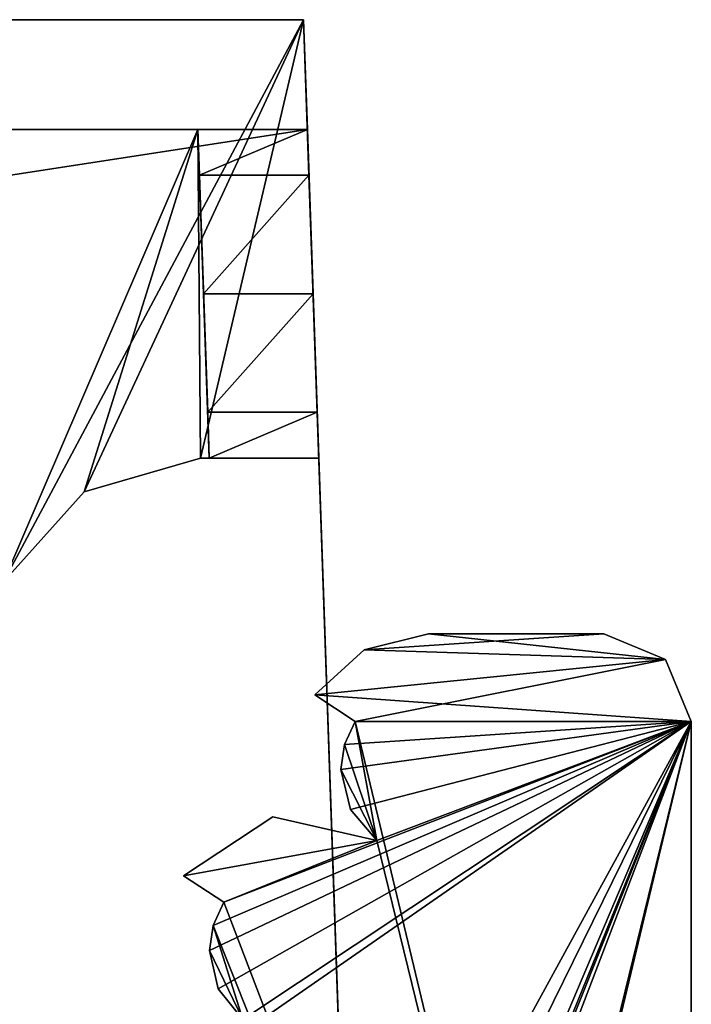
# Model space of a CAD drawing. Header units: millimetres. Extents: x -294 to 294, y -16 to 464.
# Tile 140 of 140: x 269 to 284, y 439 to 461. Entities that reach past the tile are written whole.
import ezdxf

# ---------------------------------------------------------------- set-up
doc = ezdxf.new("R2010")
doc.units = ezdxf.units.MM
doc.header["$LTSCALE"] = 65.185185
for name, color, linetype in [('1430', 7, 'CONTINUOUS'), ('1459', 7, 'CONTINUOUS'), ('1460', 7, 'CONTINUOUS'), ('1464', 7, 'CONTINUOUS'), ('1465', 7, 'CONTINUOUS'), ('1466', 7, 'CONTINUOUS'), ('1467', 7, 'CONTINUOUS'), ('1468', 7, 'CONTINUOUS'), ('1469', 7, 'CONTINUOUS'), ('1470', 7, 'CONTINUOUS'), ('1471', 7, 'CONTINUOUS'), ('760', 7, 'CONTINUOUS'), ('790', 7, 'CONTINUOUS'), ('792', 7, 'CONTINUOUS'), ('801', 7, 'CONTINUOUS'), ('818', 7, 'CONTINUOUS'), ('819', 7, 'CONTINUOUS'), ('820', 7, 'CONTINUOUS'), ('880', 7, 'CONTINUOUS'), ('881', 7, 'CONTINUOUS'), ('882', 7, 'CONTINUOUS'), ('883', 7, 'CONTINUOUS'), ('884', 7, 'CONTINUOUS')]:
    doc.layers.add(name, color=color, linetype=linetype)

msp = doc.modelspace()

# ---------------------------------------------------------------- linework, layer by layer
at = {"layer": '1430', "linetype": 'Continuous'}
for points in [[(278, 447, -17), (276.53, 446.629, -17), (282, 447, -17), (278, 447, -17)], [(282, 447, -17), (276.53, 446.629, -17), (283.414, 446.414, -17), (282, 447, -17)], [(276.53, 446.629, -17), (275.411, 445.605, -17), (283.414, 446.414, -17), (276.53, 446.629, -17)], [(275.411, 445.605, -17), (276.33, 445, -17), (283.414, 446.414, -17), (275.411, 445.605, -17)], [(283.414, 446.414, -17), (276.33, 445, -17), (284, 445, -17), (283.414, 446.414, -17)], [(271.3, 421.8, -17), (271.886, 420.386, -17), (284, 445, -17), (271.3, 421.8, -17)], [(271.3, 436.2, -17), (271.3, 421.8, -17), (284, 445, -17), (271.3, 436.2, -17)], [(273.768, 438.2, -17), (271.3, 436.2, -17), (284, 445, -17), (273.768, 438.2, -17)], [(271.886, 420.386, -17), (273.3, 419.8, -17), (284, 445, -17), (271.886, 420.386, -17)], [(273, 439.776, -17), (273.202, 438.899, -17), (284, 445, -17), (273, 439.776, -17)], [(273.084, 440.35, -17), (273, 439.776, -17), (284, 445, -17), (273.084, 440.35, -17)], [(273.084, 417.65, -17), (273.33, 417.124, -17), (284, 445, -17), (273.084, 417.65, -17)], [(273.768, 419.8, -17), (273.084, 417.65, -17), (284, 445, -17), (273.768, 419.8, -17)], [(273.33, 440.876, -17), (273.084, 440.35, -17), (284, 445, -17), (273.33, 440.876, -17)], [(273.202, 438.899, -17), (273.768, 438.2, -17), (284, 445, -17), (273.202, 438.899, -17)], [(273.3, 419.8, -17), (273.768, 419.8, -17), (284, 445, -17), (273.3, 419.8, -17)], [(273.33, 417.124, -17), (276.824, 415.717, -17), (284, 445, -17), (273.33, 417.124, -17)], [(276.824, 442.283, -17), (273.33, 440.876, -17), (284, 445, -17), (276.824, 442.283, -17)], [(276, 443.9, -17), (276.218, 442.993, -17), (284, 445, -17), (276, 443.9, -17)], [(276.084, 444.474, -17), (276, 443.9, -17), (284, 445, -17), (276.084, 444.474, -17)], [(276.33, 445, -17), (276.084, 444.474, -17), (284, 445, -17), (276.33, 445, -17)], [(276.218, 442.993, -17), (276.824, 442.283, -17), (284, 445, -17), (276.218, 442.993, -17)], [(276.824, 415.717, -17), (276.33, 413, -17), (284, 445, -17), (276.824, 415.717, -17)], [(284, 445, -17), (276.33, 413, -17), (284, 413, -17), (284, 445, -17)], [(274.446, 442.826, -17), (272.411, 441.481, -17), (276.824, 442.283, -17), (274.446, 442.826, -17)], [(272.411, 441.481, -17), (273.33, 440.876, -17), (276.824, 442.283, -17), (272.411, 441.481, -17)]]:
    msp.add_3dface(points, dxfattribs=at)
at = {"layer": '1459', "linetype": 'Continuous'}
for points in [[(278, 447, -317), (283.414, 446.414, -317), (276.53, 446.629, -317), (278, 447, -317)], [(282, 447, -317), (283.414, 446.414, -317), (278, 447, -317), (282, 447, -317)], [(276.53, 446.629, -317), (283.414, 446.414, -317), (275.411, 445.605, -317), (276.53, 446.629, -317)], [(283.414, 446.414, -317), (284, 445, -317), (275.411, 445.605, -317), (283.414, 446.414, -317)], [(275.411, 445.605, -317), (284, 445, -317), (276.33, 445, -317), (275.411, 445.605, -317)], [(276.084, 444.474, -317), (276.33, 445, -317), (276.824, 442.283, -317), (276.084, 444.474, -317)], [(284, 445, -317), (284, 413, -317), (276.33, 445, -317), (284, 445, -317)], [(276.33, 445, -317), (284, 413, -317), (276.824, 442.283, -317), (276.33, 445, -317)], [(276, 443.9, -317), (276.084, 444.474, -317), (276.824, 442.283, -317), (276, 443.9, -317)], [(276.218, 442.993, -317), (276, 443.9, -317), (276.824, 442.283, -317), (276.218, 442.993, -317)], [(274.446, 442.826, -317), (276.824, 442.283, -317), (272.411, 441.481, -317), (274.446, 442.826, -317)], [(272.411, 441.481, -317), (276.824, 442.283, -317), (273.33, 440.876, -317), (272.411, 441.481, -317)], [(276.824, 442.283, -317), (284, 413, -317), (273.33, 440.876, -317), (276.824, 442.283, -317)], [(273.33, 440.876, -317), (284, 413, -317), (273.084, 440.35, -317), (273.33, 440.876, -317)], [(273, 439.776, -317), (273.084, 440.35, -317), (273.768, 438.2, -317), (273, 439.776, -317)], [(273.084, 440.35, -317), (284, 413, -317), (273.768, 438.2, -317), (273.084, 440.35, -317)], [(273.202, 438.899, -317), (273, 439.776, -317), (273.768, 438.2, -317), (273.202, 438.899, -317)]]:
    msp.add_3dface(points, dxfattribs=at)
at = {"layer": '1460', "linetype": 'Continuous'}
for points in [[(284, 445, -17), (284, 413, -17), (284, 427.18, -40.953), (284, 445, -17)], [(284, 445, -317), (284, 445, -17), (284, 431.1, -254), (284, 445, -317)], [(284, 445, -17), (284, 429, -221.9), (284, 431.685, -223.451), (284, 445, -17)], [(284, 429, -221.9), (284, 445, -17), (284, 431.684, -70.551), (284, 429, -221.9)], [(284, 431.684, -226.551), (284, 445, -17), (284, 431.685, -223.451), (284, 431.684, -226.551)], [(284, 445, -17), (284, 431.684, -226.551), (284, 430.485, -248.515), (284, 445, -17)], [(284, 429, -39.9), (284, 445, -17), (284, 427.18, -40.953), (284, 429, -39.9)], [(284, 445, -17), (284, 429, -39.9), (284, 430.818, -40.949), (284, 445, -17)], [(284, 430.82, -43.047), (284, 445, -17), (284, 430.818, -40.949), (284, 430.82, -43.047)], [(284, 445, -17), (284, 430.82, -43.047), (284, 429, -65.9), (284, 445, -17)], [(284, 445, -17), (284, 429, -65.9), (284, 431.685, -67.451), (284, 445, -17)], [(284, 431.684, -70.551), (284, 445, -17), (284, 431.685, -67.451), (284, 431.684, -70.551)], [(284, 431.1, -254), (284, 445, -17), (284, 431.1, -250), (284, 431.1, -254)], [(284, 431.1, -250), (284, 445, -17), (284, 430.485, -248.515), (284, 431.1, -250)], [(284, 413, -317), (284, 445, -317), (284, 431.1, -254), (284, 413, -317)]]:
    msp.add_3dface(points, dxfattribs=at)
at = {"layer": '1464', "linetype": 'Continuous'}
for points in [[(282, 447, -17), (283.414, 446.414, -17), (282, 447, -317), (282, 447, -17)], [(283.414, 446.414, -17), (283.414, 446.414, -317), (282, 447, -317), (283.414, 446.414, -17)], [(283.414, 446.414, -17), (284, 445, -17), (283.414, 446.414, -317), (283.414, 446.414, -17)], [(284, 445, -17), (284, 445, -317), (283.414, 446.414, -317), (284, 445, -17)]]:
    msp.add_3dface(points, dxfattribs=at)
at = {"layer": '1465', "linetype": 'Continuous'}
for points in [[(278, 447, -17), (282, 447, -17), (282, 447, -317), (278, 447, -17)], [(278, 447, -17), (282, 447, -317), (278, 447, -317), (278, 447, -17)]]:
    msp.add_3dface(points, dxfattribs=at)
at = {"layer": '1466', "linetype": 'Continuous'}
for points in [[(276.53, 446.629, -17), (278, 447, -17), (276.53, 446.629, -317), (276.53, 446.629, -17)], [(278, 447, -17), (278, 447, -317), (276.53, 446.629, -317), (278, 447, -17)], [(275.411, 445.605, -17), (276.53, 446.629, -17), (275.411, 445.605, -317), (275.411, 445.605, -17)], [(276.53, 446.629, -17), (276.53, 446.629, -317), (275.411, 445.605, -317), (276.53, 446.629, -17)]]:
    msp.add_3dface(points, dxfattribs=at)
at = {"layer": '1467', "linetype": 'Continuous'}
for points in [[(276.33, 445, -17), (275.411, 445.605, -17), (275.411, 445.605, -317), (276.33, 445, -17)], [(276.33, 445, -17), (275.411, 445.605, -317), (276.33, 445, -317), (276.33, 445, -17)]]:
    msp.add_3dface(points, dxfattribs=at)
at = {"layer": '1468', "linetype": 'Continuous'}
for points in [[(276.084, 444.474, -17), (276.33, 445, -17), (276.084, 444.474, -317), (276.084, 444.474, -17)], [(276.33, 445, -17), (276.33, 445, -317), (276.084, 444.474, -317), (276.33, 445, -17)], [(276, 443.9, -17), (276.084, 444.474, -17), (276, 443.9, -317), (276, 443.9, -17)], [(276.084, 444.474, -17), (276.084, 444.474, -317), (276, 443.9, -317), (276.084, 444.474, -17)], [(276.218, 442.993, -17), (276, 443.9, -17), (276.218, 442.993, -317), (276.218, 442.993, -17)], [(276, 443.9, -17), (276, 443.9, -317), (276.218, 442.993, -317), (276, 443.9, -17)], [(276.824, 442.283, -17), (276.218, 442.993, -17), (276.824, 442.283, -317), (276.824, 442.283, -17)], [(276.218, 442.993, -17), (276.218, 442.993, -317), (276.824, 442.283, -317), (276.218, 442.993, -17)]]:
    msp.add_3dface(points, dxfattribs=at)
at = {"layer": '1469', "linetype": 'Continuous'}
for points in [[(272.411, 441.481, -17), (274.446, 442.826, -17), (272.411, 441.481, -317), (272.411, 441.481, -17)], [(274.446, 442.826, -17), (274.446, 442.826, -317), (272.411, 441.481, -317), (274.446, 442.826, -17)], [(274.446, 442.826, -17), (276.824, 442.283, -17), (274.446, 442.826, -317), (274.446, 442.826, -17)], [(276.824, 442.283, -17), (276.824, 442.283, -317), (274.446, 442.826, -317), (276.824, 442.283, -17)]]:
    msp.add_3dface(points, dxfattribs=at)
at = {"layer": '1470', "linetype": 'Continuous'}
for points in [[(273.33, 440.876, -17), (272.411, 441.481, -17), (272.411, 441.481, -317), (273.33, 440.876, -17)], [(273.33, 440.876, -17), (272.411, 441.481, -317), (273.33, 440.876, -317), (273.33, 440.876, -17)]]:
    msp.add_3dface(points, dxfattribs=at)
at = {"layer": '1471', "linetype": 'Continuous'}
for points in [[(273.084, 440.35, -17), (273.33, 440.876, -17), (273.084, 440.35, -317), (273.084, 440.35, -17)], [(273.33, 440.876, -17), (273.33, 440.876, -317), (273.084, 440.35, -317), (273.33, 440.876, -17)], [(273, 439.776, -17), (273.084, 440.35, -17), (273, 439.776, -317), (273, 439.776, -17)], [(273.084, 440.35, -17), (273.084, 440.35, -317), (273, 439.776, -317), (273.084, 440.35, -17)], [(273.202, 438.899, -17), (273, 439.776, -17), (273.202, 438.899, -317), (273.202, 438.899, -17)], [(273, 439.776, -17), (273, 439.776, -317), (273.202, 438.899, -317), (273, 439.776, -17)], [(273.768, 438.2, -17), (273.202, 438.899, -17), (273.768, 438.2, -317), (273.768, 438.2, -17)], [(273.202, 438.899, -17), (273.202, 438.899, -317), (273.768, 438.2, -317), (273.202, 438.899, -17)]]:
    msp.add_3dface(points, dxfattribs=at)
at = {"layer": '760', "linetype": 'Continuous'}
for points in [[(272.737, 458.5, -359.237), (268.3, 458.5, -359.237), (268.3, 448.179, -359.597), (272.737, 458.5, -359.237)], [(270.144, 450.236, -359.525), (272.737, 458.5, -359.237), (268.3, 448.179, -359.597), (270.144, 450.236, -359.525)], [(272.8, 451, -359.498), (272.737, 458.5, -359.237), (270.144, 450.236, -359.525), (272.8, 451, -359.498)], [(272.998, 451, -359.498), (272.737, 458.5, -359.237), (272.8, 451, -359.498), (272.998, 451, -359.498)]]:
    msp.add_3dface(points, dxfattribs=at)
at = {"layer": '790', "linetype": 'Continuous'}
for points in [[(275.237, 458.5, -6.291), (0, 458.5, -7.252), (245.139, 458.5, -17.736), (275.237, 458.5, -6.291)], [(266, 458.5, -31.453), (275.237, 458.5, -6.291), (245.139, 458.5, -17.736), (266, 458.5, -31.453)], [(268.3, 458.5, -57.5), (275.237, 458.5, -6.291), (266, 458.5, -31.453), (268.3, 458.5, -57.5)], [(268.3, 458.5, -359.237), (272.737, 458.5, -359.237), (268.3, 458.5, -259.5), (268.3, 458.5, -359.237)], [(272.737, 458.5, -359.237), (272.737, 458.5, -319.5), (268.3, 458.5, -57.5), (272.737, 458.5, -359.237)], [(268.3, 458.5, -259.5), (272.737, 458.5, -359.237), (268.3, 458.5, -142.5), (268.3, 458.5, -259.5)], [(268.3, 458.5, -142.5), (272.737, 458.5, -359.237), (268.3, 458.5, -57.5), (268.3, 458.5, -142.5)], [(275.237, 458.5, -319.5), (275.237, 458.5, -6.291), (268.3, 458.5, -57.5), (275.237, 458.5, -319.5)], [(272.737, 458.5, -319.5), (275.237, 458.5, -319.5), (268.3, 458.5, -57.5), (272.737, 458.5, -319.5)]]:
    msp.add_3dface(points, dxfattribs=at)
at = {"layer": '792', "linetype": 'Continuous'}
for points in [[(0, 458.5, -7.252), (275.237, 458.5, -6.291), (0, 416.18, -5.775), (0, 458.5, -7.252)], [(0, 416.18, -5.775), (275.237, 458.5, -6.291), (276.74, 415.446, -4.782), (0, 416.18, -5.775)]]:
    msp.add_3dface(points, dxfattribs=at)
at = {"layer": '801', "linetype": 'Continuous'}
for points in [[(275.149, 461, -361.649), (268.3, 448.179, -362.097), (253.151, 461, -361.649), (275.149, 461, -361.649)], [(270.144, 450.236, -362.025), (268.3, 448.179, -362.097), (275.149, 461, -361.649), (270.144, 450.236, -362.025)], [(272.8, 451, -361.998), (270.144, 450.236, -362.025), (275.149, 461, -361.649), (272.8, 451, -361.998)], [(275.498, 451, -361.998), (272.8, 451, -361.998), (275.149, 461, -361.649), (275.498, 451, -361.998)]]:
    msp.add_3dface(points, dxfattribs=at)
at = {"layer": '818', "linetype": 'Continuous'}
for points in [[(-275.149, 461, -4.351), (275.149, 461, -4.351), (-241.158, 461, -19.149), (-275.149, 461, -4.351)], [(-241.158, 461, -19.149), (275.149, 461, -4.351), (241.158, 461, -19.149), (-241.158, 461, -19.149)], [(241.158, 461, -19.149), (275.149, 461, -4.351), (249.644, 461, -22.666), (241.158, 461, -19.149)], [(275.149, 461, -4.351), (253.151, 461, -31.142), (249.644, 461, -22.666), (275.149, 461, -4.351)], [(275.149, 461, -361.649), (253.151, 461, -361.649), (256.559, 461, -350.1), (275.149, 461, -361.649)], [(253.151, 461, -176.3), (253.151, 461, -31.142), (275.149, 461, -4.351), (253.151, 461, -176.3)], [(253.151, 461, -176.3), (275.149, 461, -4.351), (256.559, 461, -176.3), (253.151, 461, -176.3)], [(275.149, 461, -361.649), (256.559, 461, -350.1), (275.149, 461, -4.351), (275.149, 461, -361.649)], [(256.559, 461, -350.1), (256.559, 461, -346.7), (275.149, 461, -4.351), (256.559, 461, -350.1)], [(275.149, 461, -4.351), (256.559, 461, -346.7), (256.559, 461, -307.5), (275.149, 461, -4.351)], [(256.559, 461, -264.9), (256.559, 461, -261.5), (275.149, 461, -4.351), (256.559, 461, -264.9)], [(256.559, 461, -264.9), (275.149, 461, -4.351), (256.559, 461, -304.1), (256.559, 461, -264.9)], [(275.149, 461, -4.351), (256.559, 461, -261.5), (256.559, 461, -222.3), (275.149, 461, -4.351)], [(256.559, 461, -176.3), (275.149, 461, -4.351), (256.559, 461, -179.7), (256.559, 461, -176.3)], [(256.559, 461, -179.7), (275.149, 461, -4.351), (256.559, 461, -218.9), (256.559, 461, -179.7)], [(256.559, 461, -218.9), (275.149, 461, -4.351), (256.559, 461, -222.3), (256.559, 461, -218.9)], [(256.559, 461, -304.1), (275.149, 461, -4.351), (256.559, 461, -307.5), (256.559, 461, -304.1)]]:
    msp.add_3dface(points, dxfattribs=at)
at = {"layer": '819', "linetype": 'Continuous'}
for points in [[(-275.149, 461, -4.351), (-276.794, 413.908, -2.706), (276.794, 413.908, -2.706), (-275.149, 461, -4.351)], [(275.149, 461, -4.351), (-275.149, 461, -4.351), (276.794, 413.908, -2.706), (275.149, 461, -4.351)]]:
    msp.add_3dface(points, dxfattribs=at)
at = {"layer": '820', "linetype": 'Continuous'}
for points in [[(275.237, 458.5, -6.291), (275.237, 458.5, -319.5), (275.149, 461, -4.351), (275.237, 458.5, -6.291)], [(276.74, 415.446, -4.782), (275.237, 458.5, -6.291), (275.149, 461, -4.351), (276.74, 415.446, -4.782)], [(275.237, 458.5, -319.5), (275.149, 461, -361.649), (275.149, 461, -4.351), (275.237, 458.5, -319.5)], [(275.149, 461, -361.649), (275.237, 458.5, -319.5), (275.273, 457.452, -322.562), (275.149, 461, -361.649)], [(276.74, 415.446, -4.782), (275.149, 461, -4.351), (276.794, 413.908, -2.706), (276.74, 415.446, -4.782)], [(275.498, 451, -361.998), (275.149, 461, -361.649), (275.498, 451, -329.182), (275.498, 451, -361.998)], [(275.498, 451, -329.182), (275.149, 461, -361.649), (275.273, 457.452, -322.562), (275.498, 451, -329.182)], [(275.367, 454.75, -324.341), (275.498, 451, -329.182), (275.273, 457.452, -322.562), (275.367, 454.75, -324.341)], [(275.462, 452.048, -326.12), (275.498, 451, -329.182), (275.367, 454.75, -324.341), (275.462, 452.048, -326.12)]]:
    msp.add_3dface(points, dxfattribs=at)
at = {"layer": '880', "linetype": 'Continuous'}
for points in [[(272.8, 451, -359.498), (270.144, 450.236, -359.525), (272.8, 451, -361.998), (272.8, 451, -359.498)], [(270.144, 450.236, -359.525), (270.144, 450.236, -362.025), (272.8, 451, -361.998), (270.144, 450.236, -359.525)], [(270.144, 450.236, -359.525), (268.3, 448.179, -359.597), (270.144, 450.236, -362.025), (270.144, 450.236, -359.525)], [(268.3, 448.179, -359.597), (268.3, 448.179, -362.097), (270.144, 450.236, -362.025), (268.3, 448.179, -359.597)]]:
    msp.add_3dface(points, dxfattribs=at)
at = {"layer": '881', "linetype": 'Continuous'}
for points in [[(272.998, 451, -359.498), (272.8, 451, -359.498), (272.8, 451, -361.998), (272.998, 451, -359.498)], [(272.998, 451, -359.498), (272.8, 451, -361.998), (275.498, 451, -329.182), (272.998, 451, -359.498)], [(272.8, 451, -361.998), (275.498, 451, -361.998), (275.498, 451, -329.182), (272.8, 451, -361.998)], [(272.998, 451, -359.498), (275.498, 451, -329.182), (272.998, 451, -329.182), (272.998, 451, -359.498)]]:
    msp.add_3dface(points, dxfattribs=at)
at = {"layer": '882', "linetype": 'Continuous'}
for points in [[(272.737, 458.5, -359.237), (272.998, 451, -359.498), (272.998, 451, -329.182), (272.737, 458.5, -359.237)], [(272.737, 458.5, -319.5), (272.737, 458.5, -359.237), (272.773, 457.452, -322.562), (272.737, 458.5, -319.5)], [(272.737, 458.5, -359.237), (272.998, 451, -329.182), (272.962, 452.048, -326.12), (272.737, 458.5, -359.237)], [(272.867, 454.75, -324.341), (272.737, 458.5, -359.237), (272.962, 452.048, -326.12), (272.867, 454.75, -324.341)], [(272.737, 458.5, -359.237), (272.867, 454.75, -324.341), (272.773, 457.452, -322.562), (272.737, 458.5, -359.237)]]:
    msp.add_3dface(points, dxfattribs=at)
at = {"layer": '883', "linetype": 'Continuous'}
for points in [[(275.367, 454.75, -324.341), (272.867, 454.75, -324.341), (272.962, 452.048, -326.12), (275.367, 454.75, -324.341)], [(275.462, 452.048, -326.12), (275.367, 454.75, -324.341), (272.962, 452.048, -326.12), (275.462, 452.048, -326.12)], [(272.998, 451, -329.182), (275.462, 452.048, -326.12), (272.962, 452.048, -326.12), (272.998, 451, -329.182)], [(275.498, 451, -329.182), (275.462, 452.048, -326.12), (272.998, 451, -329.182), (275.498, 451, -329.182)]]:
    msp.add_3dface(points, dxfattribs=at)
at = {"layer": '884', "linetype": 'Continuous'}
for points in [[(275.237, 458.5, -319.5), (272.737, 458.5, -319.5), (272.773, 457.452, -322.562), (275.237, 458.5, -319.5)], [(275.273, 457.452, -322.562), (275.237, 458.5, -319.5), (272.773, 457.452, -322.562), (275.273, 457.452, -322.562)], [(272.867, 454.75, -324.341), (275.273, 457.452, -322.562), (272.773, 457.452, -322.562), (272.867, 454.75, -324.341)], [(275.367, 454.75, -324.341), (275.273, 457.452, -322.562), (272.867, 454.75, -324.341), (275.367, 454.75, -324.341)]]:
    msp.add_3dface(points, dxfattribs=at)

doc.saveas('drawing.dxf')
